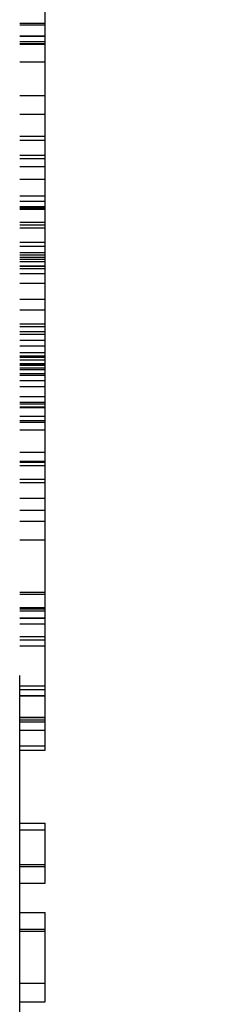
# Model space of a CAD drawing. Header units: inches. Extents: x 0 to 215, y 0 to 139.
# Tile 5 of 103: x 38.516 to 38.641, y 51.517 to 52.099. Entities that reach past the tile are written whole.
import ezdxf

# ---------------------------------------------------------------- set-up
doc = ezdxf.new("R2010")
doc.units = ezdxf.units.IN
doc.header["$LTSCALE"] = 11.804375
doc.header["$MEASUREMENT"] = 0
doc.linetypes.add('HIDDEN', pattern=[0.2, 0.1, -0.1])
doc.layers.add('DEFAULT_2', color=8, linetype='HIDDEN')

msp = doc.modelspace()

# ---------------------------------------------------------------- linework, layer by layer
at = {"layer": 'DEFAULT_2', "color": 8, "linetype": 'HIDDEN'}
for p, q in [((38.64083, 53.48584), (38.64083, 50.51584)), ((38.51583, 50.53084), (38.51583, 53.47084)), ((38.53083, 51.66727), (38.53083, 52.33204)), ((38.51583, 52.09651), (38.53083, 52.09651)), ((38.51583, 52.0956), (38.53083, 52.0956)), ((38.51583, 52.08901), (38.53083, 52.08901)), ((38.51583, 52.08878), (38.53083, 52.08878)), ((38.51583, 52.08572), (38.53083, 52.08572)), ((38.51583, 52.08569), (38.53083, 52.08569)), ((38.51583, 52.08455), (38.53083, 52.08455)), ((38.51583, 52.08411), (38.53083, 52.08411)), ((38.51583, 52.07364), (38.53083, 52.07364)), ((38.51583, 52.05379), (38.53083, 52.05379)), ((38.51583, 52.04274), (38.53083, 52.04274)), ((38.51583, 52.02985), (38.53083, 52.02985)), ((38.51583, 52.02739), (38.53083, 52.02739)), ((38.51583, 52.01849), (38.53083, 52.01849)), ((38.51583, 52.01659), (38.53083, 52.01659)), ((38.51583, 52.01185), (38.53083, 52.01185)), ((38.51583, 52.0044), (38.53083, 52.0044)), ((38.51583, 51.99453), (38.53083, 51.99453)), ((38.51583, 51.99139), (38.53083, 51.99139)), ((38.51583, 51.98823), (38.53083, 51.98823)), ((38.51583, 51.98748), (38.53083, 51.98748)), ((38.51583, 51.98663), (38.53083, 51.98663)), ((38.51583, 51.97912), (38.53083, 51.97912)), ((38.51583, 51.97754), (38.53083, 51.97754)), ((38.51583, 51.9757), (38.53083, 51.9757)), ((38.51583, 51.96717), (38.53083, 51.96717)), ((38.51583, 51.96483), (38.53083, 51.96483)), ((38.51583, 51.96107), (38.53083, 51.96107)), ((38.51583, 51.95983), (38.53083, 51.95983)), ((38.51583, 51.9584), (38.53083, 51.9584)), ((38.51583, 51.95716), (38.53083, 51.95716)), ((38.51583, 51.95581), (38.53083, 51.95581)), ((38.51583, 51.95334), (38.53083, 51.95334)), ((38.51583, 51.95299), (38.53083, 51.95299)), ((38.53083, 51.95292), (38.51583, 51.95292)), ((38.51583, 51.9517), (38.53083, 51.9517)), ((38.51583, 51.94878), (38.53083, 51.94878)), ((38.51583, 51.9431), (38.53083, 51.9431)), ((38.51583, 51.93352), (38.53083, 51.93352)), ((38.51583, 51.92735), (38.53083, 51.92735)), ((38.51583, 51.91894), (38.53083, 51.91894)), ((38.51583, 51.91744), (38.53083, 51.91744)), ((38.51583, 51.91454), (38.53083, 51.91454)), ((38.51583, 51.91299), (38.53083, 51.91299)), ((38.51583, 51.90934), (38.53083, 51.90934)), ((38.51583, 51.90608), (38.53083, 51.90608)), ((38.51583, 51.90213), (38.53083, 51.90213)), ((38.51583, 51.90006), (38.53083, 51.90006)), ((38.51583, 51.89936), (38.53083, 51.89936)), ((38.51583, 51.89782), (38.53083, 51.89782)), ((38.51583, 51.89557), (38.53083, 51.89557)), ((38.51583, 51.89536), (38.53083, 51.89536)), ((38.53083, 51.89531), (38.51583, 51.89531)), ((38.51583, 51.8952), (38.53083, 51.8952)), ((38.51583, 51.89454), (38.53083, 51.89454)), ((38.51583, 51.89307), (38.53083, 51.89307)), ((38.51583, 51.89199), (38.53083, 51.89199)), ((38.51583, 51.88961), (38.53083, 51.88961)), ((38.51583, 51.88879), (38.53083, 51.88879)), ((38.51583, 51.88545), (38.53083, 51.88545)), ((38.51583, 51.88202), (38.53083, 51.88202)), ((38.51583, 51.87606), (38.53083, 51.87606)), ((38.51583, 51.87281), (38.53083, 51.87281)), ((38.51583, 51.87177), (38.53083, 51.87177)), ((38.51583, 51.87005), (38.53083, 51.87005)), ((38.51583, 51.86958), (38.53083, 51.86958)), ((38.51583, 51.86453), (38.53083, 51.86453)), ((38.51583, 51.86194), (38.53083, 51.86194)), ((38.51583, 51.86102), (38.53083, 51.86102)), ((38.51583, 51.8565), (38.53083, 51.8565)), ((38.51583, 51.84331), (38.53083, 51.84331)), ((38.53083, 51.83771), (38.51583, 51.83771)), ((38.51583, 51.83738), (38.53083, 51.83738)), ((38.51583, 51.83531), (38.53083, 51.83531)), ((38.51583, 51.82738), (38.53083, 51.82738)), ((38.51583, 51.82523), (38.53083, 51.82523)), ((38.51583, 51.81602), (38.53083, 51.81602)), ((38.51583, 51.80897), (38.53083, 51.80897)), ((38.51583, 51.80245), (38.53083, 51.80245)), ((38.51583, 51.7914), (38.53083, 51.7914)), ((38.51583, 51.76052), (38.53083, 51.76052)), ((38.51583, 51.75942), (38.53083, 51.75942)), ((38.51583, 51.75162), (38.53083, 51.75162)), ((38.51583, 51.7512), (38.53083, 51.7512)), ((38.51583, 51.75068), (38.53083, 51.75068)), ((38.51583, 51.74947), (38.53083, 51.74947)), ((38.51583, 51.74543), (38.53083, 51.74543)), ((38.51583, 51.74517), (38.53083, 51.74517)), ((38.53083, 51.74164), (38.51583, 51.74164)), ((38.51583, 51.73443), (38.53083, 51.73443)), ((38.51583, 51.73235), (38.53083, 51.73235)), ((38.51583, 51.72897), (38.53083, 51.72897)), ((38.51583, 51.70523), (38.53083, 51.70523)), ((38.51583, 51.70311), (38.53083, 51.70311)), ((38.51583, 51.69965), (38.53083, 51.69965)), ((38.51583, 51.69933), (38.53083, 51.69933)), ((38.51583, 51.68674), (38.53083, 51.68674)), ((38.51583, 51.68662), (38.53083, 51.68662)), ((38.51583, 51.68523), (38.53083, 51.68523)), ((38.51583, 51.68515), (38.53083, 51.68515)), ((38.51583, 51.68404), (38.53083, 51.68404)), ((38.51583, 51.67918), (38.53083, 51.67918)), ((38.53083, 51.66964), (38.51583, 51.66964)), ((38.51583, 51.66727), (38.53083, 51.66727)), ((38.51583, 51.62411), (38.53083, 51.62411)), ((38.53083, 51.58869), (38.53083, 51.62411)), ((38.51583, 51.62031), (38.53083, 51.62031)), ((38.51583, 51.59974), (38.53083, 51.59974)), ((38.51583, 51.59863), (38.53083, 51.59863)), ((38.51583, 51.58869), (38.53083, 51.58869)), ((38.51583, 51.5715), (38.53083, 51.5715)), ((38.53083, 51.51864), (38.53083, 51.5715)), ((38.51583, 51.56162), (38.53083, 51.56162)), ((38.51583, 51.56045), (38.53083, 51.56045)), ((38.51583, 51.52969), (38.53083, 51.52969)), ((38.51583, 51.51864), (38.53083, 51.51864))]:
    msp.add_line(p, q, dxfattribs=at)

doc.saveas('drawing.dxf')
